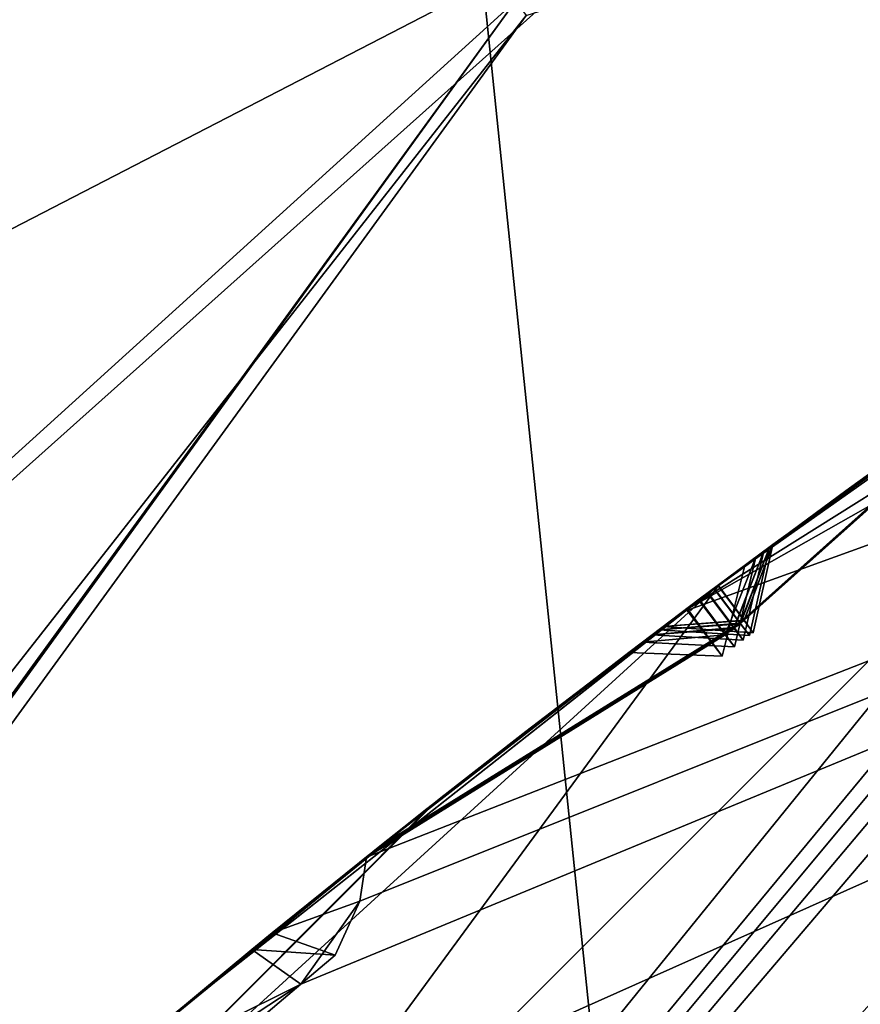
# Model space of a CAD drawing. Header units: millimetres. Extents: x -29 to 28.8, y -75.2 to 10.
# Tile 144 of 256: x -7.473 to -6.761, y -26.941 to -26.108. Entities that reach past the tile are written whole.
import ezdxf

# ---------------------------------------------------------------- set-up
doc = ezdxf.new("R2010")
doc.units = ezdxf.units.MM
doc.header["$LTSCALE"] = 88.413066
for name, color, linetype in [('103', 7, 'CONTINUOUS'), ('104', 7, 'CONTINUOUS'), ('106', 7, 'CONTINUOUS'), ('108', 7, 'CONTINUOUS'), ('15', 7, 'CONTINUOUS'), ('16', 7, 'CONTINUOUS'), ('17', 7, 'CONTINUOUS'), ('2', 7, 'CONTINUOUS'), ('21', 7, 'CONTINUOUS'), ('22', 7, 'CONTINUOUS'), ('24', 7, 'CONTINUOUS'), ('25', 7, 'CONTINUOUS'), ('28', 7, 'CONTINUOUS'), ('30', 7, 'CONTINUOUS'), ('360', 7, 'CONTINUOUS'), ('362', 7, 'CONTINUOUS'), ('379', 7, 'CONTINUOUS'), ('380', 7, 'CONTINUOUS'), ('381', 7, 'CONTINUOUS'), ('383', 7, 'CONTINUOUS'), ('384', 7, 'CONTINUOUS'), ('385', 7, 'CONTINUOUS'), ('388', 7, 'CONTINUOUS'), ('4', 7, 'CONTINUOUS'), ('413', 7, 'CONTINUOUS'), ('416', 7, 'CONTINUOUS'), ('419', 7, 'CONTINUOUS'), ('422', 7, 'CONTINUOUS'), ('425', 7, 'CONTINUOUS'), ('556', 7, 'CONTINUOUS'), ('557', 7, 'CONTINUOUS'), ('560', 7, 'CONTINUOUS'), ('563', 7, 'CONTINUOUS'), ('566', 7, 'CONTINUOUS'), ('569', 7, 'CONTINUOUS'), ('728', 7, 'CONTINUOUS'), ('731', 7, 'CONTINUOUS'), ('738', 7, 'CONTINUOUS'), ('9', 7, 'CONTINUOUS')]:
    doc.layers.add(name, color=color, linetype=linetype)

msp = doc.modelspace()

# ---------------------------------------------------------------- linework, layer by layer
at = {"layer": '103', "linetype": 'CONTINUOUS'}
for points in [[(-3.60005, -24.72019, 24.4), (-9.42505, -28.9523, 24.4), (-3.44503, -25.1956, 24.9), (-3.60005, -24.72019, 24.4)], [(-3.44503, -25.1956, 24.9), (-9.42505, -28.9523, 24.4), (-9.02061, -29.24646, 24.9), (-3.44503, -25.1956, 24.9)]]:
    msp.add_3dface(points, dxfattribs=at)
at = {"layer": '104', "linetype": 'CONTINUOUS'}
for points in [[(-3.23742, -25.83318, 24.9), (-3.44503, -25.1956, 24.9), (-9.02061, -29.24646, 24.9), (-3.23742, -25.83318, 24.9)], [(-8.47718, -29.63862, 24.9), (-3.23742, -25.83318, 24.9), (-9.02061, -29.24646, 24.9), (-8.47718, -29.63862, 24.9)]]:
    msp.add_3dface(points, dxfattribs=at)
at = {"layer": '106', "linetype": 'CONTINUOUS'}
for points in [[(-9.42505, -28.9523, 24.4), (-3.60005, -24.72019, 24.4), (-8.21668, -29.83023, -4.1), (-9.42505, -28.9523, 24.4)], [(-8.21668, -29.83023, -4.1), (-3.60005, -24.72019, 24.4), (-3.13849, -26.14071, -4.1), (-8.21668, -29.83023, -4.1)]]:
    msp.add_3dface(points, dxfattribs=at)
at = {"layer": '108', "linetype": 'CONTINUOUS'}
for points in [[(-7.40792, -30.41844, -5.1), (-8.21668, -29.83023, -4.1), (-3.13849, -26.14071, -4.1), (-7.40792, -30.41844, -5.1)], [(-2.82968, -27.09194, -5.1), (-7.40792, -30.41844, -5.1), (-3.13849, -26.14071, -4.1), (-2.82968, -27.09194, -5.1)]]:
    msp.add_3dface(points, dxfattribs=at)
at = {"layer": '15', "linetype": 'CONTINUOUS'}
for points in [[(-6.46502, -26.90071, 122.5), (-3.40005, -25.33888, 122.5), (-8.65513, -29.50928, 122.5), (-6.46502, -26.90071, 122.5)], [(-8.65513, -29.50928, 122.5), (-3.40005, -25.33888, 122.5), (-3.30538, -25.62395, 122.5), (-8.65513, -29.50928, 122.5)], [(-8.89867, -29.33371, 122.5), (-6.46502, -26.90071, 122.5), (-8.65513, -29.50928, 122.5), (-8.89867, -29.33371, 122.5)]]:
    msp.add_3dface(points, dxfattribs=at)
at = {"layer": '16', "linetype": 'CONTINUOUS'}
for points in [[(-5.82139, -25.71705, 122.73396), (-8.89867, -29.33371, 122.5), (-10.08295, -29.97861, 122.73396), (-5.82139, -25.71705, 122.73396)], [(-5.82139, -25.71705, 122.73396), (-10.08295, -29.97861, 122.73396), (-7.04449, -26.10409, 123.32635), (-5.82139, -25.71705, 122.73396)], [(-6.46502, -26.90071, 122.5), (-8.89867, -29.33371, 122.5), (-5.82139, -25.71705, 122.73396), (-6.46502, -26.90071, 122.5)], [(-7.04449, -26.10409, 123.32635), (-10.08295, -29.97861, 122.73396), (-11.39823, -32.09649, 123.32635), (-7.04449, -26.10409, 123.32635)]]:
    msp.add_3dface(points, dxfattribs=at)
at = {"layer": '17', "linetype": 'CONTINUOUS'}
for points in [[(-11.41268, -32.0918, 123.41251), (-7.05342, -26.0918, 123.41251), (-11.39823, -32.09649, 123.32635), (-11.41268, -32.0918, 123.41251)], [(-7.05342, -26.0918, 123.41251), (-7.04449, -26.10409, 123.32635), (-11.39823, -32.09649, 123.32635), (-7.05342, -26.0918, 123.41251)]]:
    msp.add_3dface(points, dxfattribs=at)
at = {"layer": '2', "linetype": 'CONTINUOUS'}
for points in [[(-4.17034, -54.3, 158.83894), (-7.93431, -17.8, 156.9221), (-7.93689, -54.3, 156.92003), (-4.17034, -54.3, 158.83894)], [(-4.1712, -17.8, 158.83921), (-7.93431, -17.8, 156.9221), (-4.17034, -54.3, 158.83894), (-4.1712, -17.8, 158.83921)]]:
    msp.add_3dface(points, dxfattribs=at)
at = {"layer": '21', "linetype": 'CONTINUOUS'}
for points in [[(-8.89919, -29.33436, 122.2), (-3.39919, -25.33838, 122.2), (-8.89919, -29.33436, 27.8), (-8.89919, -29.33436, 122.2)], [(-8.89919, -29.33436, 27.8), (-3.39919, -25.33838, 122.2), (-3.39919, -25.33838, 27.8), (-8.89919, -29.33436, 27.8)]]:
    msp.add_3dface(points, dxfattribs=at)
at = {"layer": '22', "linetype": 'CONTINUOUS'}
msp.add_3dface([(-3.30787, -25.62427, 27.5), (-2.85841, -27.00273, 27.5), (-8.66121, -29.51771, 27.5), (-3.30787, -25.62427, 27.5)], dxfattribs=at)
at = {"layer": '24', "linetype": 'CONTINUOUS'}
for points in [[(-8.47912, -29.64113, 25.5), (-3.239, -25.83344, 25.5), (-8.47718, -29.63862, 24.9), (-8.47912, -29.64113, 25.5)], [(-8.47718, -29.63862, 24.9), (-3.239, -25.83344, 25.5), (-3.23742, -25.83318, 24.9), (-8.47718, -29.63862, 24.9)]]:
    msp.add_3dface(points, dxfattribs=at)
at = {"layer": '25', "linetype": 'CONTINUOUS'}
for points in [[(-3.39919, -25.33838, 122.2), (-8.89919, -29.33436, 122.2), (-5.45607, -26.34982, 122.41213), (-3.39919, -25.33838, 122.2)], [(-8.65513, -29.50928, 122.5), (-3.30538, -25.62395, 122.5), (-5.45607, -26.34982, 122.41213), (-8.65513, -29.50928, 122.5)], [(-9.45018, -30.34393, 122.41213), (-8.65513, -29.50928, 122.5), (-5.45607, -26.34982, 122.41213), (-9.45018, -30.34393, 122.41213)], [(-8.89919, -29.33436, 122.2), (-9.45018, -30.34393, 122.41213), (-5.45607, -26.34982, 122.41213), (-8.89919, -29.33436, 122.2)]]:
    msp.add_3dface(points, dxfattribs=at)
at = {"layer": '28', "linetype": 'CONTINUOUS'}
msp.add_3dface([(-3.239, -25.83344, 25.5), (-8.47912, -29.64113, 25.5), (-2.85841, -27.00273, 25.5), (-3.239, -25.83344, 25.5)], dxfattribs=at)
at = {"layer": '30', "linetype": 'CONTINUOUS'}
for points in [[(-8.89919, -29.33436, 27.8), (-3.39919, -25.33838, 27.8), (-5.45607, -26.34982, 27.58787), (-8.89919, -29.33436, 27.8)], [(-3.30787, -25.62427, 27.5), (-8.66121, -29.51771, 27.5), (-5.45607, -26.34982, 27.58787), (-3.30787, -25.62427, 27.5)], [(-9.45018, -30.34393, 27.58787), (-8.89919, -29.33436, 27.8), (-5.45607, -26.34982, 27.58787), (-9.45018, -30.34393, 27.58787)], [(-8.66121, -29.51771, 27.5), (-9.45018, -30.34393, 27.58787), (-5.45607, -26.34982, 27.58787), (-8.66121, -29.51771, 27.5)]]:
    msp.add_3dface(points, dxfattribs=at)
at = {"layer": '360', "color": 7, "linetype": 'CONTINUOUS', "true_color": 0xe7d0ff}
msp.add_3dface([(-6.59634, -23.19767, -27.99671), (-9.09019, -27.21008, -26.43715), (-9.08652, -19.5, -27.5397), (-6.59634, -23.19767, -27.99671)], dxfattribs=at)
at = {"layer": '362', "color": 7, "linetype": 'CONTINUOUS', "true_color": 0xe7d0ff}
msp.add_3dface([(-10.75088, -27.91113, 12.5), (-5.70088, -23.77092, 12.5), (-12.2302, -25.02446, 12.5), (-10.75088, -27.91113, 12.5)], dxfattribs=at)
at = {"layer": '379', "linetype": 'CONTINUOUS'}
for points in [[(-8.89923, -29.3345, -102.4), (-2.25372, -28.85695, -102.4), (3.39892, -25.33831, -102.4), (-8.89923, -29.3345, -102.4)], [(-3.39892, -25.33831, -102.4), (-8.89923, -29.3345, -102.4), (3.39892, -25.33831, -102.4), (-3.39892, -25.33831, -102.4)]]:
    msp.add_3dface(points, dxfattribs=at)
at = {"layer": '380', "linetype": 'CONTINUOUS'}
for points in [[(-8.89923, -29.3345, -102.4), (-3.39892, -25.33831, -102.4), (-8.89919, -29.33436, -103.9), (-8.89923, -29.3345, -102.4)], [(-8.89919, -29.33436, -103.9), (-3.39892, -25.33831, -102.4), (-3.39919, -25.33838, -103.9), (-8.89919, -29.33436, -103.9)]]:
    msp.add_3dface(points, dxfattribs=at)
at = {"layer": '381', "linetype": 'CONTINUOUS'}
for points in [[(-8.89919, -29.33436, -103.9), (-3.39919, -25.33838, -103.9), (-9.05744, -28.79352, -104.35145), (-8.89919, -29.33436, -103.9)], [(-9.05744, -28.79352, -104.35145), (-3.39919, -25.33838, -103.9), (-9.02481, -28.71375, -104.37441), (-9.05744, -28.79352, -104.35145)], [(-9.02481, -28.71375, -104.37441), (-3.39919, -25.33838, -103.9), (-9.0278, -28.67618, -104.4), (-9.02481, -28.71375, -104.37441)], [(-9.0278, -28.67618, -104.4), (-3.39919, -25.33838, -103.9), (-8.48411, -28.10932, -104.35138), (-9.0278, -28.67618, -104.4)], [(-8.48411, -28.10932, -104.35138), (-3.39919, -25.33838, -103.9), (-8.19973, -27.80673, -104.35145), (-8.48411, -28.10932, -104.35138)], [(-8.19973, -27.80673, -104.35145), (-3.39919, -25.33838, -103.9), (-8.15822, -27.7312, -104.37441), (-8.19973, -27.80673, -104.35145)], [(-8.15822, -27.7312, -104.37441), (-3.39919, -25.33838, -103.9), (-8.15691, -27.69353, -104.4), (-8.15822, -27.7312, -104.37441)], [(-8.15691, -27.69353, -104.4), (-3.39919, -25.33838, -103.9), (-7.55214, -27.19234, -104.35138), (-8.15691, -27.69353, -104.4)], [(-7.55214, -27.19234, -104.35138), (-3.39919, -25.33838, -103.9), (-7.23513, -26.92414, -104.35145), (-7.55214, -27.19234, -104.35138)], [(-7.23513, -26.92414, -104.35145), (-3.39919, -25.33838, -103.9), (-7.18528, -26.85383, -104.37441), (-7.23513, -26.92414, -104.35145)], [(-7.18528, -26.85383, -104.37441), (-3.39919, -25.33838, -103.9), (-7.17968, -26.81656, -104.4), (-7.18528, -26.85383, -104.37441)], [(-7.17968, -26.81656, -104.4), (-3.39919, -25.33838, -103.9), (-6.91232, -26.60925, -104.4), (-7.17968, -26.81656, -104.4)], [(-6.91232, -26.60925, -104.4), (-3.39919, -25.33838, -103.9), (-6.52173, -26.38757, -104.35138), (-6.91232, -26.60925, -104.4)], [(-6.60263, -26.41519, -104.37473), (-6.91232, -26.60925, -104.4), (-6.52173, -26.38757, -104.35138), (-6.60263, -26.41519, -104.37473)], [(-6.63898, -26.4099, -104.4), (-6.91232, -26.60925, -104.4), (-6.60263, -26.41519, -104.37473), (-6.63898, -26.4099, -104.4)], [(-7.27653, -26.89483, -104.4), (-7.42616, -27.01922, -104.4), (-7.23513, -26.92414, -104.35145), (-7.27653, -26.89483, -104.4)], [(-7.57366, -27.14612, -104.4), (-7.55214, -27.19234, -104.35138), (-7.23513, -26.92414, -104.35145), (-7.57366, -27.14612, -104.4)], [(-7.42616, -27.01922, -104.4), (-7.57366, -27.14612, -104.4), (-7.23513, -26.92414, -104.35145), (-7.42616, -27.01922, -104.4)]]:
    msp.add_3dface(points, dxfattribs=at)
at = {"layer": '383', "linetype": 'CONTINUOUS'}
for points in [[(-4.05484, -25.03858, -114.4), (-4.04729, -25.08205, -114.4433), (-8.89919, -29.33436, -114.9), (-4.05484, -25.03858, -114.4)], [(-4.61523, -25.26674, -114.4), (-4.05484, -25.03858, -114.4), (-8.89919, -29.33436, -114.9), (-4.61523, -25.26674, -114.4)], [(-3.99162, -25.06015, -114.44236), (-3.935, -25.04023, -114.44326), (-8.89919, -29.33436, -114.9), (-3.99162, -25.06015, -114.44236)], [(-8.89919, -29.33436, -114.9), (-3.935, -25.04023, -114.44326), (-3.39919, -25.33838, -114.9), (-8.89919, -29.33436, -114.9)], [(-4.04729, -25.08205, -114.4433), (-3.99162, -25.06015, -114.44236), (-8.89919, -29.33436, -114.9), (-4.04729, -25.08205, -114.4433)], [(-5.13587, -25.55891, -114.44326), (-4.61523, -25.26674, -114.4), (-8.89919, -29.33436, -114.9), (-5.13587, -25.55891, -114.44326)], [(-5.18984, -25.58516, -114.44236), (-5.13587, -25.55891, -114.44326), (-8.89919, -29.33436, -114.9), (-5.18984, -25.58516, -114.44236)], [(-5.25511, -25.57093, -114.4), (-5.24265, -25.61326, -114.4433), (-8.89919, -29.33436, -114.9), (-5.25511, -25.57093, -114.4)], [(-5.78584, -25.86149, -114.4), (-5.25511, -25.57093, -114.4), (-8.89919, -29.33436, -114.9), (-5.78584, -25.86149, -114.4)], [(-5.24265, -25.61326, -114.4433), (-5.18984, -25.58516, -114.44236), (-8.89919, -29.33436, -114.9), (-5.24265, -25.61326, -114.4433)], [(-6.26978, -26.21111, -114.44326), (-5.78584, -25.86149, -114.4), (-8.89919, -29.33436, -114.9), (-6.26978, -26.21111, -114.44326)], [(-6.32041, -26.24333, -114.44236), (-6.26978, -26.21111, -114.44326), (-8.89919, -29.33436, -114.9), (-6.32041, -26.24333, -114.44236)], [(-6.38688, -26.23664, -114.4), (-6.36967, -26.27727, -114.4433), (-8.89919, -29.33436, -114.9), (-6.38688, -26.23664, -114.4)], [(-6.88102, -26.5858, -114.4), (-6.38688, -26.23664, -114.4), (-8.89919, -29.33436, -114.9), (-6.88102, -26.5858, -114.4)], [(-6.36967, -26.27727, -114.4433), (-6.32041, -26.24333, -114.44236), (-8.89919, -29.33436, -114.9), (-6.36967, -26.27727, -114.4433)], [(-7.32195, -26.9883, -114.44326), (-6.88102, -26.5858, -114.4), (-8.89919, -29.33436, -114.9), (-7.32195, -26.9883, -114.44326)], [(-7.35619, -26.96052, -114.4), (-6.88102, -26.5858, -114.4), (-7.32195, -26.9883, -114.44326), (-7.35619, -26.96052, -114.4)]]:
    msp.add_3dface(points, dxfattribs=at)
at = {"layer": '384', "linetype": 'CONTINUOUS'}
for points in [[(-8.89923, -29.3345, -116.4), (-3.39919, -25.33838, -114.9), (-3.39892, -25.33831, -116.4), (-8.89923, -29.3345, -116.4)], [(-8.89919, -29.33436, -114.9), (-3.39919, -25.33838, -114.9), (-8.89923, -29.3345, -116.4), (-8.89919, -29.33436, -114.9)]]:
    msp.add_3dface(points, dxfattribs=at)
at = {"layer": '385', "linetype": 'CONTINUOUS'}
msp.add_3dface([(-8.89923, -29.3345, -116.4), (-3.39892, -25.33831, -116.4), (8.89923, -29.3345, -116.4), (-8.89923, -29.3345, -116.4)], dxfattribs=at)
at = {"layer": '388', "linetype": 'CONTINUOUS'}
for points in [[(-6.38688, -26.23664, -114.4), (-6.88102, -26.5858, -114.4), (-6.6403, -26.41084, -113.8727), (-6.38688, -26.23664, -114.4)], [(-6.83553, -26.552, -113.26352), (-6.58666, -26.37313, -112.74058), (-6.59295, -26.37753, -113.77358), (-6.83553, -26.552, -113.26352)], [(-6.84321, -26.55768, -108.90679), (-6.60095, -26.38313, -108.43045), (-6.60156, -26.38355, -109.38204), (-6.84321, -26.55768, -108.90679)], [(-6.8385, -26.5542, -111.04856), (-6.59334, -26.3778, -110.54675), (-6.59523, -26.37912, -111.54678), (-6.8385, -26.5542, -111.04856)], [(-6.84999, -26.56271, -106.86614), (-6.60816, -26.38818, -106.41624), (-6.60443, -26.38557, -107.32274), (-6.84999, -26.56271, -106.86614)], [(-6.8594, -26.56969, -104.95325), (-6.70684, -26.45825, -104.68734), (-6.61469, -26.39278, -105.376), (-6.8594, -26.56969, -104.95325)], [(-6.6341, -26.40645, -112.64185), (-6.88213, -26.58662, -113.1647), (-6.6426, -26.41247, -111.64466), (-6.6341, -26.40645, -112.64185)], [(-6.91232, -26.60925, -104.4), (-6.63898, -26.4099, -104.4), (-6.77362, -26.50656, -104.63069), (-6.91232, -26.60925, -104.4)], [(-6.64139, -26.41161, -110.45065), (-6.88547, -26.58912, -110.95173), (-6.64938, -26.41726, -109.47725), (-6.64139, -26.41161, -110.45065)], [(-6.6426, -26.41247, -111.64466), (-6.88213, -26.58662, -113.1647), (-6.8852, -26.58892, -111.14567), (-6.6426, -26.41247, -111.64466)], [(-6.6403, -26.41084, -113.8727), (-6.88102, -26.5858, -114.4), (-6.88197, -26.5865, -113.3625), (-6.6403, -26.41084, -113.8727)], [(-6.65777, -26.42321, -106.32714), (-6.89837, -26.59878, -106.77595), (-6.66419, -26.42778, -105.46348), (-6.65777, -26.42321, -106.32714)], [(-6.65289, -26.41975, -107.41455), (-6.89075, -26.59307, -108.81285), (-6.89781, -26.59836, -106.95689), (-6.65289, -26.41975, -107.41455)], [(-6.64967, -26.41747, -108.3375), (-6.89075, -26.59307, -108.81285), (-6.65289, -26.41975, -107.41455), (-6.64967, -26.41747, -108.3375)], [(-6.64938, -26.41726, -109.47725), (-6.88547, -26.58912, -110.95173), (-6.89035, -26.59277, -109.00113), (-6.64938, -26.41726, -109.47725)], [(-6.66419, -26.42778, -105.46348), (-6.89837, -26.59878, -106.77595), (-6.90822, -26.60617, -105.03971), (-6.66419, -26.42778, -105.46348)], [(-6.90899, -26.60675, -104.86758), (-6.91232, -26.60925, -104.4), (-6.77362, -26.50656, -104.63069), (-6.90899, -26.60675, -104.86758)], [(-6.88102, -26.5858, -114.4), (-7.35619, -26.96052, -114.4), (-6.88197, -26.5865, -113.3625), (-6.88102, -26.5858, -114.4)], [(-6.88197, -26.5865, -113.3625), (-7.35619, -26.96052, -114.4), (-7.11409, -26.76453, -113.8641), (-6.88197, -26.5865, -113.3625)], [(-6.89035, -26.59277, -109.00113), (-6.88547, -26.58912, -110.95173), (-7.12488, -26.77304, -110.45472), (-6.89035, -26.59277, -109.00113)], [(-6.8852, -26.58892, -111.14567), (-6.88213, -26.58662, -113.1647), (-7.12117, -26.7701, -112.65332), (-6.8852, -26.58892, -111.14567)], [(-7.11587, -26.76593, -111.63292), (-6.8852, -26.58892, -111.14567), (-7.12117, -26.7701, -112.65332), (-7.11587, -26.76593, -111.63292)], [(-6.90822, -26.60617, -105.03971), (-6.89837, -26.59878, -106.77595), (-7.13541, -26.78136, -106.33299), (-6.90822, -26.60617, -105.03971)], [(-6.89781, -26.59836, -106.95689), (-6.89075, -26.59307, -108.81285), (-7.13223, -26.77884, -108.3334), (-6.89781, -26.59836, -106.95689)], [(-7.13094, -26.77782, -107.40826), (-6.89781, -26.59836, -106.95689), (-7.13223, -26.77884, -108.3334), (-7.13094, -26.77782, -107.40826)], [(-7.12499, -26.77312, -109.4792), (-6.89035, -26.59277, -109.00113), (-7.12488, -26.77304, -110.45472), (-7.12499, -26.77312, -109.4792)], [(-7.13889, -26.78411, -105.4573), (-6.90822, -26.60617, -105.03971), (-7.13541, -26.78136, -106.33299), (-7.13889, -26.78411, -105.4573)], [(-6.91232, -26.60925, -104.4), (-6.90899, -26.60675, -104.86758), (-7.0448, -26.7104, -104.63297), (-6.91232, -26.60925, -104.4)], [(-7.17968, -26.81656, -104.4), (-6.91232, -26.60925, -104.4), (-7.0448, -26.7104, -104.63297), (-7.17968, -26.81656, -104.4)], [(-6.93198, -26.62408, -111.04877), (-7.16153, -26.80208, -111.53523), (-7.17098, -26.80961, -110.5503), (-6.93198, -26.62408, -111.04877)], [(-6.92839, -26.62136, -113.26364), (-7.15946, -26.80044, -113.76473), (-7.16663, -26.80615, -112.75172), (-6.92839, -26.62136, -113.26364)], [(-6.9377, -26.6284, -108.9071), (-7.17133, -26.8099, -109.38459), (-7.17865, -26.81574, -108.42632), (-6.9377, -26.6284, -108.9071)], [(-6.946, -26.63468, -106.8666), (-7.178, -26.81521, -107.31711), (-7.18228, -26.81864, -106.42273), (-6.946, -26.63468, -106.8666)], [(-6.95761, -26.64349, -104.95393), (-7.18701, -26.82242, -105.37045), (-7.1091, -26.7606, -104.69084), (-6.95761, -26.64349, -104.95393)], [(-7.35356, -26.95833, -112.14868), (-7.11587, -26.76593, -111.63292), (-7.12117, -26.7701, -112.65332), (-7.35356, -26.95833, -112.14868)], [(-7.1091, -26.7606, -104.69084), (-7.18701, -26.82242, -105.37045), (-7.25939, -26.88084, -104.4298), (-7.1091, -26.7606, -104.69084)], [(-7.35721, -26.96136, -109.96676), (-7.12499, -26.77312, -109.4792), (-7.12488, -26.77304, -110.45472), (-7.35721, -26.96136, -109.96676)], [(-7.3703, -26.97228, -105.89212), (-7.13889, -26.78411, -105.4573), (-7.13541, -26.78136, -106.33299), (-7.3703, -26.97228, -105.89212)], [(-7.36265, -26.96589, -107.87213), (-7.13094, -26.77782, -107.40826), (-7.13223, -26.77884, -108.3334), (-7.36265, -26.96589, -107.87213)], [(-7.15946, -26.80044, -113.76473), (-7.3959, -26.99371, -114.28999), (-7.16663, -26.80615, -112.75172), (-7.15946, -26.80044, -113.76473)], [(-7.16153, -26.80208, -111.53523), (-7.39826, -26.9957, -112.05074), (-7.17098, -26.80961, -110.5503), (-7.16153, -26.80208, -111.53523)], [(-7.16663, -26.80615, -112.75172), (-7.3959, -26.99371, -114.28999), (-7.39806, -26.99553, -112.24684), (-7.16663, -26.80615, -112.75172)], [(-7.178, -26.81521, -107.31711), (-7.40845, -27.00427, -107.77997), (-7.18228, -26.81864, -106.42273), (-7.178, -26.81521, -107.31711)], [(-7.17865, -26.81574, -108.42632), (-7.40235, -26.99913, -109.87126), (-7.40799, -27.00388, -107.96477), (-7.17865, -26.81574, -108.42632)], [(-7.17133, -26.8099, -109.38459), (-7.40235, -26.99913, -109.87126), (-7.17865, -26.81574, -108.42632), (-7.17133, -26.8099, -109.38459)], [(-7.17098, -26.80961, -110.5503), (-7.39826, -26.9957, -112.05074), (-7.40203, -26.99886, -110.06259), (-7.17098, -26.80961, -110.5503)], [(-7.18701, -26.82242, -105.37045), (-7.41707, -27.01153, -105.80411), (-7.25939, -26.88084, -104.4298), (-7.18701, -26.82242, -105.37045)], [(-7.18228, -26.81864, -106.42273), (-7.40845, -27.00427, -107.77997), (-7.41644, -27.011, -105.98081), (-7.18228, -26.81864, -106.42273)], [(-7.25939, -26.88084, -104.4298), (-7.41707, -27.01153, -105.80411), (-7.27653, -26.89483, -104.4), (-7.25939, -26.88084, -104.4298)], [(-7.42616, -27.01922, -104.4), (-7.27653, -26.89483, -104.4), (-7.41707, -27.01153, -105.80411), (-7.42616, -27.01922, -104.4)]]:
    msp.add_3dface(points, dxfattribs=at)
at = {"layer": '4', "linetype": 'CONTINUOUS'}
for points in [[(-8.97281, -27.83202, 130.88343), (-6.9162, -25.99356, 129.34098), (-7.05342, -26.0918, 123.41251), (-8.97281, -27.83202, 130.88343)], [(-11.41268, -32.0918, 123.41251), (-8.97281, -27.83202, 130.88343), (-7.05342, -26.0918, 123.41251), (-11.41268, -32.0918, 123.41251)]]:
    msp.add_3dface(points, dxfattribs=at)
at = {"layer": '413', "linetype": 'CONTINUOUS'}
for points in [[(-6.58666, -26.37313, -112.74058), (-6.83553, -26.552, -113.26352), (-6.88213, -26.58662, -113.1647), (-6.58666, -26.37313, -112.74058)], [(-6.58666, -26.37313, -112.74058), (-6.88213, -26.58662, -113.1647), (-6.6341, -26.40645, -112.64185), (-6.58666, -26.37313, -112.74058)], [(-6.88213, -26.58662, -113.1647), (-6.83553, -26.552, -113.26352), (-6.85985, -26.61638, -113.19734), (-6.88213, -26.58662, -113.1647)], [(-6.83553, -26.552, -113.26352), (-6.85212, -26.62663, -113.26358), (-6.85985, -26.61638, -113.19734), (-6.83553, -26.552, -113.26352)], [(-7.15946, -26.80044, -113.76473), (-6.92839, -26.62136, -113.26364), (-6.88197, -26.5865, -113.3625), (-7.15946, -26.80044, -113.76473)], [(-7.15946, -26.80044, -113.76473), (-6.88197, -26.5865, -113.3625), (-7.11409, -26.76453, -113.8641), (-7.15946, -26.80044, -113.76473)], [(-6.88197, -26.5865, -113.3625), (-6.92839, -26.62136, -113.26364), (-6.85987, -26.61614, -113.33027), (-6.88197, -26.5865, -113.3625)], [(-6.85987, -26.61614, -113.33027), (-6.92839, -26.62136, -113.26364), (-6.85212, -26.62663, -113.26358), (-6.85987, -26.61614, -113.33027)], [(-7.35619, -26.96052, -114.4), (-7.3959, -26.99371, -114.28999), (-7.11409, -26.76453, -113.8641), (-7.35619, -26.96052, -114.4)], [(-7.3959, -26.99371, -114.28999), (-7.15946, -26.80044, -113.76473), (-7.11409, -26.76453, -113.8641), (-7.3959, -26.99371, -114.28999)]]:
    msp.add_3dface(points, dxfattribs=at)
at = {"layer": '416', "linetype": 'CONTINUOUS'}
for points in [[(-6.59334, -26.3778, -110.54675), (-6.8385, -26.5542, -111.04856), (-6.88547, -26.58912, -110.95173), (-6.59334, -26.3778, -110.54675)], [(-6.59334, -26.3778, -110.54675), (-6.88547, -26.58912, -110.95173), (-6.64139, -26.41161, -110.45065), (-6.59334, -26.3778, -110.54675)], [(-6.88547, -26.58912, -110.95173), (-6.8385, -26.5542, -111.04856), (-6.86304, -26.61903, -110.98421), (-6.88547, -26.58912, -110.95173)], [(-6.8385, -26.5542, -111.04856), (-6.85539, -26.62907, -111.04866), (-6.86304, -26.61903, -110.98421), (-6.8385, -26.5542, -111.04856)], [(-6.8852, -26.58892, -111.14567), (-7.11587, -26.76593, -111.63292), (-7.16153, -26.80208, -111.53523), (-6.8852, -26.58892, -111.14567)], [(-6.8852, -26.58892, -111.14567), (-7.16153, -26.80208, -111.53523), (-6.93198, -26.62408, -111.04877), (-6.8852, -26.58892, -111.14567)], [(-6.8852, -26.58892, -111.14567), (-6.93198, -26.62408, -111.04877), (-6.86314, -26.61852, -111.11416), (-6.8852, -26.58892, -111.14567)], [(-6.86314, -26.61852, -111.11416), (-6.93198, -26.62408, -111.04877), (-6.85539, -26.62907, -111.04866), (-6.86314, -26.61852, -111.11416)], [(-7.11587, -26.76593, -111.63292), (-7.35356, -26.95833, -112.14868), (-7.39826, -26.9957, -112.05074), (-7.11587, -26.76593, -111.63292)], [(-7.11587, -26.76593, -111.63292), (-7.39826, -26.9957, -112.05074), (-7.16153, -26.80208, -111.53523), (-7.11587, -26.76593, -111.63292)]]:
    msp.add_3dface(points, dxfattribs=at)
at = {"layer": '419', "linetype": 'CONTINUOUS'}
for points in [[(-6.60095, -26.38313, -108.43045), (-6.84321, -26.55768, -108.90679), (-6.89075, -26.59307, -108.81285), (-6.60095, -26.38313, -108.43045)], [(-6.60095, -26.38313, -108.43045), (-6.89075, -26.59307, -108.81285), (-6.64967, -26.41747, -108.3375), (-6.60095, -26.38313, -108.43045)], [(-6.89075, -26.59307, -108.81285), (-6.84321, -26.55768, -108.90679), (-6.8682, -26.62302, -108.84456), (-6.89075, -26.59307, -108.81285)], [(-6.84321, -26.55768, -108.90679), (-6.86059, -26.63295, -108.90694), (-6.8682, -26.62302, -108.84456), (-6.84321, -26.55768, -108.90679)], [(-6.89035, -26.59277, -109.00113), (-7.12499, -26.77312, -109.4792), (-7.17133, -26.8099, -109.38459), (-6.89035, -26.59277, -109.00113)], [(-6.89035, -26.59277, -109.00113), (-7.17133, -26.8099, -109.38459), (-6.9377, -26.6284, -108.9071), (-6.89035, -26.59277, -109.00113)], [(-6.89035, -26.59277, -109.00113), (-6.9377, -26.6284, -108.9071), (-6.86835, -26.62226, -108.97081), (-6.89035, -26.59277, -109.00113)], [(-6.86835, -26.62226, -108.97081), (-6.9377, -26.6284, -108.9071), (-6.86059, -26.63295, -108.90694), (-6.86835, -26.62226, -108.97081)], [(-7.12499, -26.77312, -109.4792), (-7.35721, -26.96136, -109.96676), (-7.40235, -26.99913, -109.87126), (-7.12499, -26.77312, -109.4792)], [(-7.12499, -26.77312, -109.4792), (-7.40235, -26.99913, -109.87126), (-7.17133, -26.8099, -109.38459), (-7.12499, -26.77312, -109.4792)]]:
    msp.add_3dface(points, dxfattribs=at)
at = {"layer": '422', "linetype": 'CONTINUOUS'}
for points in [[(-6.60816, -26.38818, -106.41624), (-6.84999, -26.56271, -106.86614), (-6.89837, -26.59878, -106.77595), (-6.60816, -26.38818, -106.41624)], [(-6.60816, -26.38818, -106.41624), (-6.89837, -26.59878, -106.77595), (-6.65777, -26.42321, -106.32714), (-6.60816, -26.38818, -106.41624)], [(-6.89837, -26.59878, -106.77595), (-6.84999, -26.56271, -106.86614), (-6.87602, -26.62838, -106.80563), (-6.89837, -26.59878, -106.77595)], [(-6.84999, -26.56271, -106.86614), (-6.8681, -26.63857, -106.86636), (-6.87602, -26.62838, -106.80563), (-6.84999, -26.56271, -106.86614)], [(-6.89781, -26.59836, -106.95689), (-7.13094, -26.77782, -107.40826), (-7.178, -26.81521, -107.31711), (-6.89781, -26.59836, -106.95689)], [(-6.89781, -26.59836, -106.95689), (-7.178, -26.81521, -107.31711), (-6.946, -26.63468, -106.8666), (-6.89781, -26.59836, -106.95689)], [(-6.89781, -26.59836, -106.95689), (-6.946, -26.63468, -106.8666), (-6.8681, -26.63857, -106.86636), (-6.89781, -26.59836, -106.95689)], [(-7.13094, -26.77782, -107.40826), (-7.36265, -26.96589, -107.87213), (-7.40845, -27.00427, -107.77997), (-7.13094, -26.77782, -107.40826)], [(-7.13094, -26.77782, -107.40826), (-7.40845, -27.00427, -107.77997), (-7.178, -26.81521, -107.31711), (-7.13094, -26.77782, -107.40826)]]:
    msp.add_3dface(points, dxfattribs=at)
at = {"layer": '425', "linetype": 'CONTINUOUS'}
for points in [[(-6.77362, -26.50656, -104.63069), (-6.63898, -26.4099, -104.4), (-6.70684, -26.45825, -104.68734), (-6.77362, -26.50656, -104.63069)], [(-6.77362, -26.50656, -104.63069), (-6.70684, -26.45825, -104.68734), (-6.8594, -26.56969, -104.95325), (-6.77362, -26.50656, -104.63069)], [(-6.90899, -26.60675, -104.86758), (-6.77362, -26.50656, -104.63069), (-6.8594, -26.56969, -104.95325), (-6.90899, -26.60675, -104.86758)], [(-6.8594, -26.56969, -104.95325), (-6.87856, -26.64644, -104.95357), (-6.90899, -26.60675, -104.86758), (-6.8594, -26.56969, -104.95325)], [(-6.90822, -26.60617, -105.03971), (-7.13889, -26.78411, -105.4573), (-7.18701, -26.82242, -105.37045), (-6.90822, -26.60617, -105.03971)], [(-6.90822, -26.60617, -105.03971), (-7.18701, -26.82242, -105.37045), (-6.95761, -26.64349, -104.95393), (-6.90822, -26.60617, -105.03971)], [(-6.90822, -26.60617, -105.03971), (-6.95761, -26.64349, -104.95393), (-6.87856, -26.64644, -104.95357), (-6.90822, -26.60617, -105.03971)], [(-7.13889, -26.78411, -105.4573), (-7.3703, -26.97228, -105.89212), (-7.41707, -27.01153, -105.80411), (-7.13889, -26.78411, -105.4573)], [(-7.13889, -26.78411, -105.4573), (-7.41707, -27.01153, -105.80411), (-7.18701, -26.82242, -105.37045), (-7.13889, -26.78411, -105.4573)]]:
    msp.add_3dface(points, dxfattribs=at)
at = {"layer": '556', "linetype": 'CONTINUOUS'}
for points in [[(-7.23513, -26.92414, -104.35145), (-7.18528, -26.85383, -104.37441), (-7.20619, -26.89975, -104.40791), (-7.23513, -26.92414, -104.35145)], [(-7.25939, -26.88084, -104.4298), (-7.27653, -26.89483, -104.4), (-7.20619, -26.89975, -104.40791), (-7.25939, -26.88084, -104.4298)], [(-7.27653, -26.89483, -104.4), (-7.23513, -26.92414, -104.35145), (-7.20619, -26.89975, -104.40791), (-7.27653, -26.89483, -104.4)]]:
    msp.add_3dface(points, dxfattribs=at)
at = {"layer": '557', "linetype": 'CONTINUOUS'}
for points in [[(-6.66419, -26.42778, -105.46348), (-6.90822, -26.60617, -105.03971), (-6.61469, -26.39278, -105.376), (-6.66419, -26.42778, -105.46348)], [(-6.8594, -26.56969, -104.95325), (-6.61469, -26.39278, -105.376), (-6.90822, -26.60617, -105.03971), (-6.8594, -26.56969, -104.95325)], [(-6.90822, -26.60617, -105.03971), (-6.87856, -26.64644, -104.95357), (-6.8594, -26.56969, -104.95325), (-6.90822, -26.60617, -105.03971)], [(-7.0448, -26.7104, -104.63297), (-6.90899, -26.60675, -104.86758), (-7.1091, -26.7606, -104.69084), (-7.0448, -26.7104, -104.63297)], [(-6.95761, -26.64349, -104.95393), (-7.1091, -26.7606, -104.69084), (-6.90899, -26.60675, -104.86758), (-6.95761, -26.64349, -104.95393)], [(-6.87856, -26.64644, -104.95357), (-6.95761, -26.64349, -104.95393), (-6.90899, -26.60675, -104.86758), (-6.87856, -26.64644, -104.95357)], [(-7.17968, -26.81656, -104.4), (-7.0448, -26.7104, -104.63297), (-7.1091, -26.7606, -104.69084), (-7.17968, -26.81656, -104.4)], [(-7.17968, -26.81656, -104.4), (-7.1091, -26.7606, -104.69084), (-7.25939, -26.88084, -104.4298), (-7.17968, -26.81656, -104.4)], [(-7.18528, -26.85383, -104.37441), (-7.17968, -26.81656, -104.4), (-7.25939, -26.88084, -104.4298), (-7.18528, -26.85383, -104.37441)], [(-7.18528, -26.85383, -104.37441), (-7.25939, -26.88084, -104.4298), (-7.20619, -26.89975, -104.40791), (-7.18528, -26.85383, -104.37441)]]:
    msp.add_3dface(points, dxfattribs=at)
at = {"layer": '560', "linetype": 'CONTINUOUS'}
for points in [[(-6.84999, -26.56271, -106.86614), (-6.60443, -26.38557, -107.32274), (-6.89781, -26.59836, -106.95689), (-6.84999, -26.56271, -106.86614)], [(-6.60443, -26.38557, -107.32274), (-6.65289, -26.41975, -107.41455), (-6.89781, -26.59836, -106.95689), (-6.60443, -26.38557, -107.32274)], [(-6.8681, -26.63857, -106.86636), (-6.84999, -26.56271, -106.86614), (-6.89781, -26.59836, -106.95689), (-6.8681, -26.63857, -106.86636)], [(-7.13541, -26.78136, -106.33299), (-6.89837, -26.59878, -106.77595), (-7.18228, -26.81864, -106.42273), (-7.13541, -26.78136, -106.33299)], [(-7.18228, -26.81864, -106.42273), (-6.89837, -26.59878, -106.77595), (-6.87602, -26.62838, -106.80563), (-7.18228, -26.81864, -106.42273)], [(-6.946, -26.63468, -106.8666), (-7.18228, -26.81864, -106.42273), (-6.87602, -26.62838, -106.80563), (-6.946, -26.63468, -106.8666)], [(-6.946, -26.63468, -106.8666), (-6.87602, -26.62838, -106.80563), (-6.8681, -26.63857, -106.86636), (-6.946, -26.63468, -106.8666)], [(-7.3703, -26.97228, -105.89212), (-7.13541, -26.78136, -106.33299), (-7.41644, -27.011, -105.98081), (-7.3703, -26.97228, -105.89212)], [(-7.13541, -26.78136, -106.33299), (-7.18228, -26.81864, -106.42273), (-7.41644, -27.011, -105.98081), (-7.13541, -26.78136, -106.33299)]]:
    msp.add_3dface(points, dxfattribs=at)
at = {"layer": '563', "linetype": 'CONTINUOUS'}
for points in [[(-6.60156, -26.38355, -109.38204), (-6.64938, -26.41726, -109.47725), (-6.89035, -26.59277, -109.00113), (-6.60156, -26.38355, -109.38204)], [(-6.60156, -26.38355, -109.38204), (-6.89035, -26.59277, -109.00113), (-6.86835, -26.62226, -108.97081), (-6.60156, -26.38355, -109.38204)], [(-6.84321, -26.55768, -108.90679), (-6.60156, -26.38355, -109.38204), (-6.86835, -26.62226, -108.97081), (-6.84321, -26.55768, -108.90679)], [(-6.84321, -26.55768, -108.90679), (-6.86835, -26.62226, -108.97081), (-6.86059, -26.63295, -108.90694), (-6.84321, -26.55768, -108.90679)], [(-7.13223, -26.77884, -108.3334), (-6.89075, -26.59307, -108.81285), (-7.17865, -26.81574, -108.42632), (-7.13223, -26.77884, -108.3334)], [(-7.17865, -26.81574, -108.42632), (-6.89075, -26.59307, -108.81285), (-6.8682, -26.62302, -108.84456), (-7.17865, -26.81574, -108.42632)], [(-6.9377, -26.6284, -108.9071), (-7.17865, -26.81574, -108.42632), (-6.8682, -26.62302, -108.84456), (-6.9377, -26.6284, -108.9071)], [(-6.86059, -26.63295, -108.90694), (-6.9377, -26.6284, -108.9071), (-6.8682, -26.62302, -108.84456), (-6.86059, -26.63295, -108.90694)], [(-7.36265, -26.96589, -107.87213), (-7.13223, -26.77884, -108.3334), (-7.40799, -27.00388, -107.96477), (-7.36265, -26.96589, -107.87213)], [(-7.13223, -26.77884, -108.3334), (-7.17865, -26.81574, -108.42632), (-7.40799, -27.00388, -107.96477), (-7.13223, -26.77884, -108.3334)]]:
    msp.add_3dface(points, dxfattribs=at)
at = {"layer": '566', "linetype": 'CONTINUOUS'}
for points in [[(-6.59523, -26.37912, -111.54678), (-6.6426, -26.41247, -111.64466), (-6.8852, -26.58892, -111.14567), (-6.59523, -26.37912, -111.54678)], [(-6.59523, -26.37912, -111.54678), (-6.8852, -26.58892, -111.14567), (-6.86314, -26.61852, -111.11416), (-6.59523, -26.37912, -111.54678)], [(-6.8385, -26.5542, -111.04856), (-6.59523, -26.37912, -111.54678), (-6.86314, -26.61852, -111.11416), (-6.8385, -26.5542, -111.04856)], [(-6.85539, -26.62907, -111.04866), (-6.8385, -26.5542, -111.04856), (-6.86314, -26.61852, -111.11416), (-6.85539, -26.62907, -111.04866)], [(-7.12488, -26.77304, -110.45472), (-6.88547, -26.58912, -110.95173), (-7.17098, -26.80961, -110.5503), (-7.12488, -26.77304, -110.45472)], [(-7.17098, -26.80961, -110.5503), (-6.88547, -26.58912, -110.95173), (-6.86304, -26.61903, -110.98421), (-7.17098, -26.80961, -110.5503)], [(-6.93198, -26.62408, -111.04877), (-7.17098, -26.80961, -110.5503), (-6.86304, -26.61903, -110.98421), (-6.93198, -26.62408, -111.04877)], [(-6.93198, -26.62408, -111.04877), (-6.86304, -26.61903, -110.98421), (-6.85539, -26.62907, -111.04866), (-6.93198, -26.62408, -111.04877)], [(-7.12488, -26.77304, -110.45472), (-7.17098, -26.80961, -110.5503), (-7.40203, -26.99886, -110.06259), (-7.12488, -26.77304, -110.45472)], [(-7.12488, -26.77304, -110.45472), (-7.40203, -26.99886, -110.06259), (-7.37834, -27.02713, -110.03159), (-7.12488, -26.77304, -110.45472)], [(-7.35721, -26.96136, -109.96676), (-7.12488, -26.77304, -110.45472), (-7.37834, -27.02713, -110.03159), (-7.35721, -26.96136, -109.96676)]]:
    msp.add_3dface(points, dxfattribs=at)
at = {"layer": '569', "linetype": 'CONTINUOUS'}
for points in [[(-6.59295, -26.37753, -113.77358), (-6.6403, -26.41084, -113.8727), (-6.88197, -26.5865, -113.3625), (-6.59295, -26.37753, -113.77358)], [(-6.59295, -26.37753, -113.77358), (-6.88197, -26.5865, -113.3625), (-6.85987, -26.61614, -113.33027), (-6.59295, -26.37753, -113.77358)], [(-6.83553, -26.552, -113.26352), (-6.59295, -26.37753, -113.77358), (-6.85987, -26.61614, -113.33027), (-6.83553, -26.552, -113.26352)], [(-6.83553, -26.552, -113.26352), (-6.85987, -26.61614, -113.33027), (-6.85212, -26.62663, -113.26358), (-6.83553, -26.552, -113.26352)], [(-7.12117, -26.7701, -112.65332), (-6.88213, -26.58662, -113.1647), (-7.16663, -26.80615, -112.75172), (-7.12117, -26.7701, -112.65332)], [(-7.16663, -26.80615, -112.75172), (-6.88213, -26.58662, -113.1647), (-6.85985, -26.61638, -113.19734), (-7.16663, -26.80615, -112.75172)], [(-6.92839, -26.62136, -113.26364), (-7.16663, -26.80615, -112.75172), (-6.85985, -26.61638, -113.19734), (-6.92839, -26.62136, -113.26364)], [(-6.85212, -26.62663, -113.26358), (-6.92839, -26.62136, -113.26364), (-6.85985, -26.61638, -113.19734), (-6.85212, -26.62663, -113.26358)], [(-7.12117, -26.7701, -112.65332), (-7.16663, -26.80615, -112.75172), (-7.39806, -26.99553, -112.24684), (-7.12117, -26.7701, -112.65332)], [(-7.12117, -26.7701, -112.65332), (-7.39806, -26.99553, -112.24684), (-7.37431, -27.02386, -112.21486), (-7.12117, -26.7701, -112.65332)], [(-7.35356, -26.95833, -112.14868), (-7.12117, -26.7701, -112.65332), (-7.37431, -27.02386, -112.21486), (-7.35356, -26.95833, -112.14868)]]:
    msp.add_3dface(points, dxfattribs=at)
at = {"layer": '728', "linetype": 'CONTINUOUS'}
msp.add_3dface([(-6.59634, -23.19767, -27.99671), (-7.98543, -25.54901, -27.10307), (-9.09019, -27.21008, -26.43715), (-6.59634, -23.19767, -27.99671)], dxfattribs=at)
at = {"layer": '731', "linetype": 'CONTINUOUS'}
for points in [[(-5.71964, -24.18738, 12.33959), (-5.70088, -23.77092, 12.5), (-10.75088, -27.91113, 12.5), (-5.71964, -24.18738, 12.33959)], [(-10.95163, -28.7919, 12.3668), (-5.71964, -24.18738, 12.33959), (-10.75088, -27.91113, 12.5), (-10.95163, -28.7919, 12.3668)], [(-10.95163, -28.7919, 12.3668), (-5.7453, -24.34824, 11.98251), (-5.71964, -24.18738, 12.33959), (-10.95163, -28.7919, 12.3668)], [(-10.51555, -28.43696, 12.00729), (-5.7453, -24.34824, 11.98251), (-10.95163, -28.7919, 12.3668), (-10.51555, -28.43696, 12.00729)]]:
    msp.add_3dface(points, dxfattribs=at)
at = {"layer": '738', "color": 7, "linetype": 'CONTINUOUS', "true_color": 0xe7d0ff}
for points in [[(-10.51555, -28.43696, 12.00729), (-5.57622, -22.97783, -27.71783), (-5.75, -24.34149, 11.75), (-10.51555, -28.43696, 12.00729)], [(-7.76222, -25.66963, -26.62538), (-5.57622, -22.97783, -27.71783), (-10.51555, -28.43696, 12.00729), (-7.76222, -25.66963, -26.62538)], [(-10.51555, -28.43696, 12.00729), (-5.75, -24.34149, 11.75), (-5.74766, -24.34486, 11.86625), (-10.51555, -28.43696, 12.00729)], [(-5.7453, -24.34824, 11.98251), (-10.51555, -28.43696, 12.00729), (-5.74766, -24.34486, 11.86625), (-5.7453, -24.34824, 11.98251)]]:
    msp.add_3dface(points, dxfattribs=at)
at = {"layer": '9', "linetype": 'CONTINUOUS'}
for points in [[(-9.07692, -25.5529, 135.3514), (-6.45, -23.20125, 133.50903), (-8.66686, -26.89732, 133.12375), (-9.07692, -25.5529, 135.3514)], [(-8.66686, -26.89732, 133.12375), (-6.45, -23.20125, 133.50903), (-6.1385, -24.87176, 131.41623), (-8.66686, -26.89732, 133.12375)], [(-6.9162, -25.99356, 129.34098), (-8.66686, -26.89732, 133.12375), (-6.1385, -24.87176, 131.41623), (-6.9162, -25.99356, 129.34098)], [(-6.9162, -25.99356, 129.34098), (-8.97281, -27.83202, 130.88343), (-8.66686, -26.89732, 133.12375), (-6.9162, -25.99356, 129.34098)]]:
    msp.add_3dface(points, dxfattribs=at)

doc.saveas('drawing.dxf')
